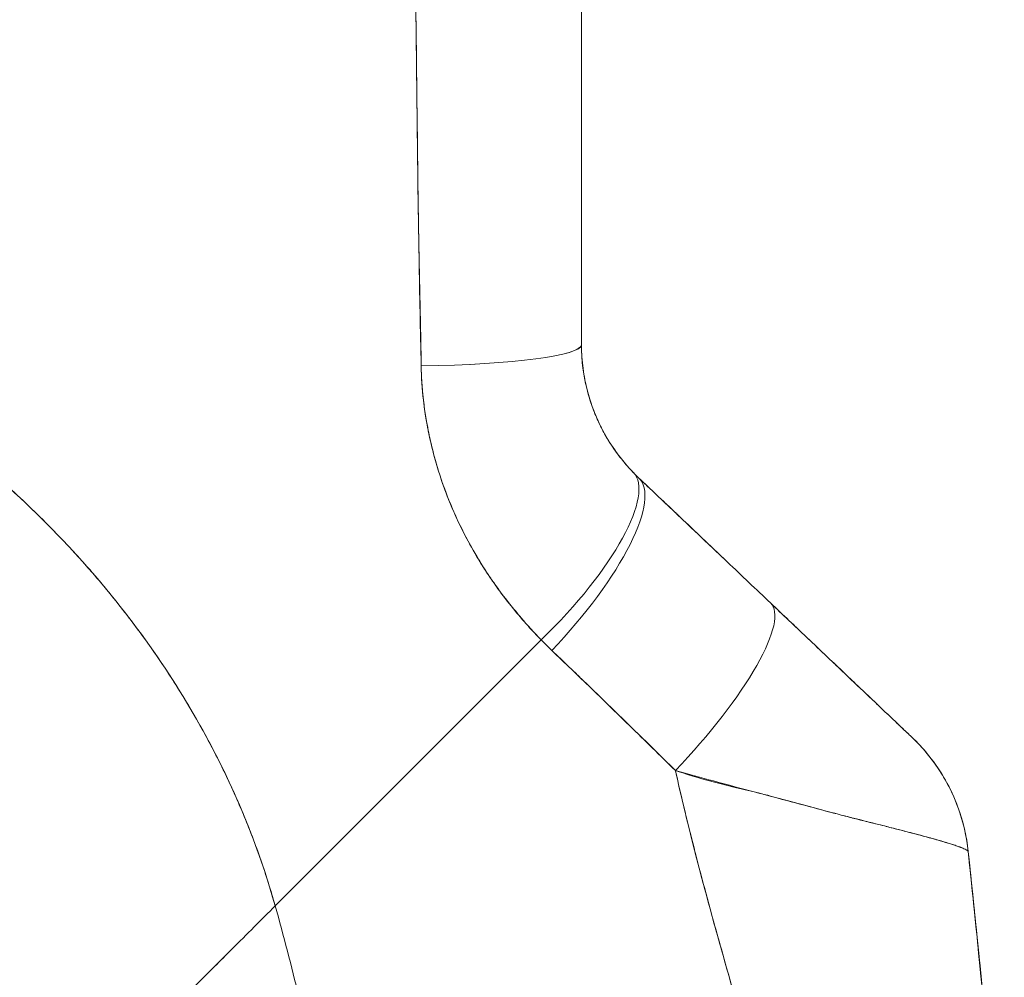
# Model space of a CAD drawing. Header units: inches. Extents: x 10 to 331, y 10 to 212.
# Tile 85 of 145: x 118.79 to 119.84, y 115.52 to 116.54. Entities that reach past the tile are written whole.
import ezdxf

# ---------------------------------------------------------------- set-up
doc = ezdxf.new("R2010")
doc.units = ezdxf.units.IN
doc.header["$LTSCALE"] = 20
doc.header["$MEASUREMENT"] = 0
doc.layers.add('Visible (ANSI)', color=7, linetype='Continuous', lineweight=5)

msp = doc.modelspace()

# ---------------------------------------------------------------- linework, layer by layer
at = {"layer": 'Visible (ANSI)'}
for p, q in [((119.2129, 116.4959), (119.2129, 116.4959)), ((119.0614, 115.5926), (119.3467, 115.8779)), ((119.3467, 115.8779), (119.0614, 115.5926)), ((119.5429, 115.5351), (119.5429, 115.5351)), ((119.5429, 115.5351), (119.5429, 115.5351))]:
    msp.add_line(p, q, dxfattribs=at)
for centre, major_axis, ratio, start_param, end_param in [((119.1733, 116.4959), (0.0591, 0), 0.00001, 5.447388, 5.447874), ((119.193, 116.1945), (0.1968, 0), 0.116854, 4.839332, 6.283183), ((119.193, 116.1945), (0.1969, 0), 0.116853, 4.83934, 6.283186), ((119.3038, 115.9208), (0.1415, 0.1369), 0.308076, 4.717446, 6.283185), ((119.3038, 115.9208), (0.1415, 0.1369), 0.308076, 4.717446, 6.283185), ((119.3155, 115.9091), (0.1356, 0.1427), 0.304992, 4.704464, 6.283187), ((119.3155, 115.9091), (0.1356, 0.1427), 0.304991, 4.704464, 6.283185), ((119.6553, 116.2336), (-0.2378, -0.1395), 0.832069, 0.199559, 0.235272), ((119.6553, 116.2337), (-0.2377, -0.1398), 0.832157, 0.198483, 0.234191), ((119.4569, 115.7748), (0.1356, 0.1427), 0.253114, 4.694237, 6.283185), ((119.4569, 115.7748), (0.1356, 0.1427), 0.253114, 4.694237, 6.283185), ((119.661, 116.1677), (-0.3709, -0.215), 0.948584, 0.23113, 0.270238), ((119.661, 116.1677), (-0.3709, -0.2149), 0.948582, 0.231192, 0.270308), ((119.6087, 115.6306), (0.1958, 0.0203), 0.999999, 0, 0.70756), ((119.6087, 115.6306), (0.1356, 0.1427), 0.999991, 5.575625, 6.283185)]:
    msp.add_ellipse(centre, major_axis=major_axis, ratio=ratio, start_param=start_param, end_param=end_param, dxfattribs=at)
for points, knots in [([(119.3898, 116.5843), (119.3898, 116.539), (119.3898, 116.4944), (119.3898, 116.4504), (119.3898, 116.4064), (119.3898, 116.3631), (119.3898, 116.3205), (119.3898, 116.2778), (119.3898, 116.2359), (119.3898, 116.1945)], [0, 0, 0, 0, 0.333333, 0.333333, 0.333333, 0.666667, 0.666667, 0.666667, 1, 1, 1, 1]), ([(119.3898, 116.5843), (119.3898, 116.5371), (119.3898, 116.49), (119.3898, 116.4429), (119.3898, 116.3974), (119.3898, 116.352), (119.3898, 116.3066), (119.3898, 116.2692), (119.3898, 116.2318), (119.3898, 116.1945)], [0, 0, 0, 0, 0.361662, 0.361662, 0.361662, 0.711598, 0.711598, 0.711598, 1, 1, 1, 1]), ([(119.2121, 116.5726), (119.2123, 116.5464), (119.2126, 116.5194), (119.213, 116.4918), (119.2131, 116.4767), (119.2133, 116.4613), (119.2135, 116.4459), (119.2136, 116.4437), (119.2136, 116.4416), (119.2136, 116.4395), (119.2137, 116.4317), (119.2138, 116.4238), (119.2139, 116.4159), (119.2141, 116.3922), (119.2144, 116.3682), (119.2147, 116.344), (119.2149, 116.3332), (119.2151, 116.3224), (119.2153, 116.3115), (119.2153, 116.3089), (119.2154, 116.3062), (119.2154, 116.3035), (119.2156, 116.2938), (119.2158, 116.284), (119.216, 116.2742), (119.2165, 116.2517), (119.217, 116.2289), (119.2174, 116.206), (119.2175, 116.1987), (119.2177, 116.1914), (119.2178, 116.1841), (119.2178, 116.18), (119.2179, 116.1759), (119.2179, 116.1717)], [0, 0, 0, 0, 0.215172, 0.215172, 0.215172, 0.333333, 0.333333, 0.333333, 0.349511, 0.349511, 0.349511, 0.409038, 0.409038, 0.409038, 0.587512, 0.587512, 0.587512, 0.666667, 0.666667, 0.666667, 0.686219, 0.686219, 0.686219, 0.756792, 0.756792, 0.756792, 0.91937, 0.91937, 0.91937, 0.970836, 0.970836, 0.970836, 1, 1, 1, 1]), ([(119.2179, 116.1717), (119.2171, 116.2097), (119.2163, 116.2483), (119.2157, 116.2874), (119.2156, 116.2919), (119.2155, 116.2965), (119.2154, 116.301), (119.2148, 116.3426), (119.2142, 116.3848), (119.2137, 116.4277), (119.2137, 116.43), (119.2137, 116.4323), (119.2136, 116.4346), (119.2131, 116.4799), (119.2126, 116.5259), (119.2121, 116.5726)], [0, 0, 0, 0, 0.298748, 0.298748, 0.298748, 0.333333, 0.333333, 0.333333, 0.649666, 0.649666, 0.649666, 0.666667, 0.666667, 0.666667, 1, 1, 1, 1]), ([(119.0614, 115.5926), (119.0568, 115.6089), (119.0517, 115.6253), (119.046, 115.6419), (119.0402, 115.6584), (119.0339, 115.675), (119.0269, 115.6917), (119.02, 115.7083), (119.0124, 115.7251), (119.0042, 115.7418), (118.9959, 115.7586), (118.987, 115.7754), (118.9775, 115.7921), (118.9679, 115.8089), (118.9577, 115.8256), (118.9468, 115.8423), (118.9359, 115.859), (118.9243, 115.8756), (118.9119, 115.892), (118.8996, 115.9085), (118.8866, 115.9249), (118.8729, 115.9411), (118.8592, 115.9573), (118.8447, 115.9734), (118.8295, 115.9892), (118.8143, 116.005), (118.7984, 116.0206), (118.7818, 116.036), (118.7651, 116.0513), (118.7477, 116.0664), (118.7296, 116.0811), (118.7115, 116.0958), (118.6926, 116.1102), (118.673, 116.1242), (118.6534, 116.1382), (118.633, 116.1518), (118.612, 116.1649), (118.5909, 116.178), (118.5691, 116.1907), (118.5465, 116.2028), (118.524, 116.2149), (118.5007, 116.2265), (118.4768, 116.2376), (118.4528, 116.2486), (118.4281, 116.259), (118.4028, 116.2687), (118.3886, 116.2742), (118.3741, 116.2794), (118.3595, 116.2845)], [0, 0, 0, 0, 0.06426, 0.06426, 0.06426, 0.128523, 0.128523, 0.128523, 0.192785, 0.192785, 0.192785, 0.257047, 0.257047, 0.257047, 0.321309, 0.321309, 0.321309, 0.385571, 0.385571, 0.385571, 0.449834, 0.449834, 0.449834, 0.514096, 0.514096, 0.514096, 0.578358, 0.578358, 0.578358, 0.64262, 0.64262, 0.64262, 0.706882, 0.706882, 0.706882, 0.771145, 0.771145, 0.771145, 0.835407, 0.835407, 0.835407, 0.899669, 0.899669, 0.899669, 0.963931, 0.963931, 0.963931, 1, 1, 1, 1]), ([(118.3595, 116.2845), (118.4103, 116.267), (118.4585, 116.2469), (118.5041, 116.2246), (118.5496, 116.2023), (118.5925, 116.1779), (118.6325, 116.1518), (118.6726, 116.1257), (118.7099, 116.0979), (118.7444, 116.0689), (118.7788, 116.0399), (118.8105, 116.0097), (118.8394, 115.9787), (118.8683, 115.9478), (118.8945, 115.916), (118.918, 115.8839), (118.9415, 115.8517), (118.9623, 115.8192), (118.9806, 115.7866), (118.9989, 115.754), (119.0147, 115.7213), (119.0281, 115.6889), (119.0415, 115.6565), (119.0525, 115.6243), (119.0614, 115.5926)], [0, 0, 0, 0, 0.125007, 0.125007, 0.125007, 0.250015, 0.250015, 0.250015, 0.375022, 0.375022, 0.375022, 0.50003, 0.50003, 0.50003, 0.625037, 0.625037, 0.625037, 0.750045, 0.750045, 0.750045, 0.875052, 0.875052, 0.875052, 1, 1, 1, 1]), ([(119.3898, 116.1945), (119.3898, 116.1777), (119.392, 116.1608), (119.3963, 116.1445), (119.4006, 116.1281), (119.4071, 116.1122), (119.4154, 116.0975), (119.4237, 116.0829), (119.4338, 116.0695), (119.4452, 116.0576)], [0, 0, 0, 0, 0.333333, 0.333333, 0.333333, 0.666667, 0.666667, 0.666667, 1, 1, 1, 1]), ([(119.3898, 116.1945), (119.3898, 116.1912), (119.3899, 116.1878), (119.3901, 116.1845), (119.3905, 116.1762), (119.3915, 116.1679), (119.3929, 116.1598), (119.3942, 116.1526), (119.3959, 116.1455), (119.398, 116.1385), (119.3998, 116.1324), (119.4019, 116.1264), (119.4043, 116.1205), (119.4064, 116.1153), (119.4087, 116.1103), (119.4112, 116.1053), (119.4134, 116.1009), (119.4158, 116.0967), (119.4183, 116.0925), (119.4206, 116.0888), (119.423, 116.0852), (119.4254, 116.0816), (119.4277, 116.0784), (119.43, 116.0753), (119.4324, 116.0723), (119.4346, 116.0695), (119.4369, 116.0667), (119.4393, 116.0641), (119.4412, 116.0619), (119.4432, 116.0597), (119.4452, 116.0576)], [0, 0, 0, 0, 0.063513, 0.063513, 0.063513, 0.222312, 0.222312, 0.222312, 0.363, 0.363, 0.363, 0.4873, 0.4873, 0.4873, 0.597282, 0.597282, 0.597282, 0.695064, 0.695064, 0.695064, 0.782876, 0.782876, 0.782876, 0.863021, 0.863021, 0.863021, 0.937815, 0.937815, 0.937815, 1, 1, 1, 1]), ([(119.3467, 115.8779), (119.3418, 115.8828), (119.3371, 115.8878), (119.3325, 115.8929), (119.3269, 115.8991), (119.3216, 115.9054), (119.3164, 115.9117), (119.3108, 115.9187), (119.3054, 115.9257), (119.3003, 115.9327), (119.2972, 115.9371), (119.2941, 115.9415), (119.2912, 115.9459), (119.2888, 115.9495), (119.2864, 115.9531), (119.2842, 115.9567), (119.2784, 115.9659), (119.273, 115.9751), (119.268, 115.9844), (119.2622, 115.9951), (119.257, 116.006), (119.2522, 116.0169), (119.252, 116.0175), (119.2518, 116.018), (119.2515, 116.0186), (119.2464, 116.0306), (119.2418, 116.0427), (119.2378, 116.055), (119.2336, 116.0681), (119.2301, 116.0813), (119.2272, 116.0945), (119.2268, 116.0962), (119.2265, 116.0979), (119.2261, 116.0995), (119.2226, 116.1166), (119.2202, 116.1338), (119.2189, 116.151), (119.2184, 116.1579), (119.2181, 116.1648), (119.2179, 116.1717)], [0, 0, 0, 0, 0.057355, 0.057355, 0.057355, 0.127207, 0.127207, 0.127207, 0.203207, 0.203207, 0.203207, 0.25, 0.25, 0.25, 0.287987, 0.287987, 0.287987, 0.384242, 0.384242, 0.384242, 0.494472, 0.494472, 0.494472, 0.5, 0.5, 0.5, 0.620982, 0.620982, 0.620982, 0.75, 0.75, 0.75, 0.766262, 0.766262, 0.766262, 0.932672, 0.932672, 0.932672, 1, 1, 1, 1]), ([(119.2179, 116.1717), (119.218, 116.1595), (119.2189, 116.1472), (119.2204, 116.1349), (119.2211, 116.1285), (119.2221, 116.1221), (119.2231, 116.1156), (119.2246, 116.1067), (119.2264, 116.0977), (119.2285, 116.0887), (119.2308, 116.0788), (119.2335, 116.069), (119.2366, 116.059), (119.2408, 116.0456), (119.2457, 116.032), (119.2517, 116.0182), (119.2542, 116.0123), (119.2569, 116.0063), (119.2599, 116.0003), (119.2659, 115.9878), (119.2728, 115.975), (119.2807, 115.9622), (119.2834, 115.9577), (119.2862, 115.9533), (119.2892, 115.9488), (119.2914, 115.9456), (119.2936, 115.9423), (119.2959, 115.9391), (119.3012, 115.9315), (119.307, 115.9238), (119.313, 115.9163), (119.3169, 115.9114), (119.321, 115.9065), (119.3251, 115.9016), (119.332, 115.8936), (119.3392, 115.8857), (119.3467, 115.8779)], [0, 0, 0, 0, 0.13127, 0.13127, 0.13127, 0.2, 0.2, 0.2, 0.295706, 0.295706, 0.295706, 0.4, 0.4, 0.4, 0.539952, 0.539952, 0.539952, 0.6, 0.6, 0.6, 0.725303, 0.725303, 0.725303, 0.768562, 0.768562, 0.768562, 0.8, 0.8, 0.8, 0.873831, 0.873831, 0.873831, 0.921366, 0.921366, 0.921366, 1, 1, 1, 1]), ([(119.4511, 116.0518), (119.4672, 116.0365), (119.4832, 116.0214), (119.499, 116.0063), (119.5148, 115.9913), (119.5305, 115.9764), (119.5461, 115.9616), (119.5617, 115.9468), (119.5771, 115.9321), (119.5925, 115.9175)], [0, 0, 0, 0, 0.333333, 0.333333, 0.333333, 0.666667, 0.666667, 0.666667, 1, 1, 1, 1]), ([(119.4511, 116.0518), (119.464, 116.0395), (119.4769, 116.0273), (119.4897, 116.0151), (119.4928, 116.0122), (119.4959, 116.0093), (119.499, 116.0064), (119.5127, 115.9933), (119.5264, 115.9803), (119.5401, 115.9673), (119.5421, 115.9654), (119.5441, 115.9635), (119.5461, 115.9616), (119.5617, 115.9468), (119.5771, 115.9321), (119.5925, 115.9175)], [0, 0, 0, 0, 0.268639, 0.268639, 0.268639, 0.333333, 0.333333, 0.333333, 0.623788, 0.623788, 0.623788, 0.666667, 0.666667, 0.666667, 1, 1, 1, 1]), ([(119.5925, 115.9175), (119.6061, 115.9046), (119.6188, 115.8925), (119.6308, 115.8812), (119.6427, 115.8698), (119.6537, 115.8593), (119.664, 115.8496), (119.6742, 115.8399), (119.6836, 115.8309), (119.6922, 115.8228), (119.7007, 115.8147), (119.7083, 115.8075), (119.7149, 115.8012), (119.7215, 115.7949), (119.7271, 115.7896), (119.7315, 115.7854), (119.7359, 115.7813), (119.7391, 115.7782), (119.7412, 115.7762), (119.7433, 115.7743), (119.7439, 115.7737), (119.7443, 115.7733)], [0, 0, 0, 0, 0.1428571, 0.1428571, 0.1428571, 0.2857143, 0.2857143, 0.2857143, 0.4285714, 0.4285714, 0.4285714, 0.5714286, 0.5714286, 0.5714286, 0.7142857, 0.7142857, 0.7142857, 0.8571429, 0.8571429, 0.8571429, 0.9926559, 0.9926559, 0.9926559, 0.9926559]), ([(119.5925, 115.9175), (119.599, 115.9113), (119.6056, 115.905), (119.6122, 115.8988), (119.6197, 115.8916), (119.6272, 115.8846), (119.6345, 115.8776), (119.6418, 115.8707), (119.6489, 115.8639), (119.6559, 115.8573), (119.6622, 115.8513), (119.6684, 115.8454), (119.6743, 115.8398), (119.6796, 115.8348), (119.6848, 115.8299), (119.6897, 115.8252), (119.6916, 115.8234), (119.6934, 115.8216), (119.6952, 115.8199), (119.6977, 115.8175), (119.7002, 115.8152), (119.7025, 115.813), (119.7063, 115.8094), (119.7099, 115.806), (119.7133, 115.8027), (119.7164, 115.7998), (119.7194, 115.797), (119.7221, 115.7944), (119.7246, 115.792), (119.7269, 115.7898), (119.7291, 115.7877), (119.7296, 115.7872), (119.7301, 115.7867), (119.7306, 115.7863), (119.732, 115.785), (119.7333, 115.7838), (119.7345, 115.7826), (119.7359, 115.7812), (119.7373, 115.78), (119.7385, 115.7788), (119.7395, 115.7778), (119.7405, 115.7769), (119.7413, 115.7762), (119.742, 115.7755), (119.7426, 115.7749), (119.7431, 115.7745), (119.7435, 115.7741), (119.7438, 115.7738), (119.744, 115.7736), (119.7442, 115.7734), (119.7443, 115.7733), (119.7443, 115.7733)], [0, 0, 0, 0, 0.090139, 0.090139, 0.090139, 0.192543, 0.192543, 0.192543, 0.294178, 0.294178, 0.294178, 0.386219, 0.386219, 0.386219, 0.468683, 0.468683, 0.468683, 0.5, 0.5, 0.5, 0.543483, 0.543483, 0.543483, 0.612641, 0.612641, 0.612641, 0.676614, 0.676614, 0.676614, 0.73542, 0.73542, 0.73542, 0.75, 0.75, 0.75, 0.789344, 0.789344, 0.789344, 0.838902, 0.838902, 0.838902, 0.884415, 0.884415, 0.884415, 0.926226, 0.926226, 0.926226, 0.964707, 0.964707, 0.964707, 1, 1, 1, 1]), ([(119.358, 115.8666), (119.3718, 115.8534), (119.386, 115.8398), (119.4004, 115.8259), (119.4059, 115.8205), (119.4115, 115.8151), (119.4171, 115.8097), (119.4174, 115.8093), (119.4178, 115.809), (119.4181, 115.8087), (119.4268, 115.8002), (119.4356, 115.7916), (119.4445, 115.7829), (119.4596, 115.7683), (119.475, 115.7534), (119.4905, 115.7379)], [0, 0, 0, 0, 0.333333, 0.333333, 0.333333, 0.461137, 0.461137, 0.461137, 0.468697, 0.468697, 0.468697, 0.666667, 0.666667, 0.666667, 1, 1, 1, 1]), ([(119.4905, 115.7379), (119.4742, 115.7539), (119.458, 115.7698), (119.4418, 115.7856), (119.4261, 115.8009), (119.4104, 115.8162), (119.3947, 115.8314), (119.3825, 115.8432), (119.3703, 115.8549), (119.358, 115.8666)], [0, 0, 0, 0, 0.368344, 0.368344, 0.368344, 0.724557, 0.724557, 0.724557, 1, 1, 1, 1]), ([(119.7442, 115.7734), (119.7442, 115.7734), (119.7441, 115.7735), (119.7442, 115.7734), (119.7443, 115.7733), (119.7443, 115.7733), (119.7443, 115.7733), (119.7443, 115.7733), (119.7443, 115.7733), (119.7443, 115.7733), (119.7443, 115.7733), (119.7443, 115.7733), (119.7442, 115.7734), (119.7444, 115.7732), (119.7444, 115.7732), (119.7444, 115.7732), (119.7444, 115.7732), (119.7444, 115.7732), (119.7444, 115.7732), (119.7444, 115.7732), (119.7445, 115.7731), (119.7445, 115.7731), (119.7445, 115.7731), (119.7447, 115.7729), (119.7449, 115.7727), (119.7462, 115.7715), (119.7472, 115.7705), (119.7496, 115.7681), (119.7509, 115.7667), (119.7558, 115.7615), (119.7592, 115.7576), (119.7756, 115.7372), (119.7862, 115.7183), (119.7991, 115.6833), (119.8028, 115.6673), (119.8045, 115.6511)], [0, 0, 0, 0, 0.315349, 0.315349, 0.499015, 0.499015, 0.621458, 0.621458, 0.662273, 0.662273, 0.675878, 0.675878, 0.688229, 0.688229, 0.688624, 0.688624, 0.688721, 0.688721, 0.688818, 0.688818, 0.689012, 0.689012, 0.689204, 0.689204, 0.691278, 0.691278, 0.702334, 0.702334, 0.717078, 0.717078, 0.756419, 0.756419, 0.916859, 0.916859, 1.040673, 1.040673, 1.040673, 1.040673]), ([(119.4905, 115.7379), (119.4907, 115.7372), (119.4908, 115.7365), (119.491, 115.7359), (119.4999, 115.6962), (119.5097, 115.6571), (119.5199, 115.6185), (119.5302, 115.5798), (119.541, 115.5416), (119.5518, 115.5037), (119.5627, 115.4657), (119.5737, 115.4281), (119.5844, 115.3908), (119.5951, 115.3535), (119.6055, 115.3164), (119.6154, 115.2796), (119.6252, 115.2428), (119.6344, 115.2062), (119.6426, 115.17), (119.6508, 115.1338), (119.658, 115.098), (119.6639, 115.0626)], [0, 0, 0, 0, 0.002892, 0.002892, 0.002892, 0.169077, 0.169077, 0.169077, 0.335261, 0.335261, 0.335261, 0.501446, 0.501446, 0.501446, 0.667631, 0.667631, 0.667631, 0.833815, 0.833815, 0.833815, 1, 1, 1, 1]), ([(119.8045, 115.6509), (119.8045, 115.6511), (119.8043, 115.6514), (119.8038, 115.6518), (119.8033, 115.6522), (119.8026, 115.6526), (119.8016, 115.6531), (119.8006, 115.6536), (119.7993, 115.6542), (119.7977, 115.6549), (119.797, 115.6552), (119.7963, 115.6555), (119.7955, 115.6558), (119.7943, 115.6562), (119.793, 115.6567), (119.7916, 115.6572), (119.7891, 115.658), (119.7862, 115.6589), (119.783, 115.6599), (119.7795, 115.661), (119.7756, 115.6621), (119.7713, 115.6634), (119.7705, 115.6636), (119.7696, 115.6639), (119.7687, 115.6641), (119.7649, 115.6652), (119.7607, 115.6663), (119.7563, 115.6675), (119.7505, 115.6691), (119.7443, 115.6707), (119.7375, 115.6725), (119.7332, 115.6736), (119.7288, 115.6747), (119.7241, 115.6759), (119.7211, 115.6767), (119.718, 115.6775), (119.7148, 115.6783), (119.7065, 115.6804), (119.6975, 115.6826), (119.6879, 115.6851), (119.6796, 115.6872), (119.6708, 115.6894), (119.6614, 115.6919), (119.6597, 115.6923), (119.658, 115.6928), (119.6563, 115.6932), (119.6446, 115.6963), (119.6322, 115.6996), (119.6193, 115.7031), (119.6068, 115.7064), (119.5939, 115.7099), (119.5808, 115.7134), (119.5794, 115.7138), (119.5779, 115.7142), (119.5764, 115.7145), (119.5617, 115.7184), (119.5467, 115.7224), (119.5314, 115.7266), (119.5181, 115.7302), (119.5044, 115.7339), (119.4905, 115.7379)], [0, 0, 0, 0, 0.045131, 0.045131, 0.045131, 0.093426, 0.093426, 0.093426, 0.144884, 0.144884, 0.144884, 0.166667, 0.166667, 0.166667, 0.199814, 0.199814, 0.199814, 0.258524, 0.258524, 0.258524, 0.321011, 0.321011, 0.321011, 0.333333, 0.333333, 0.333333, 0.387116, 0.387116, 0.387116, 0.456419, 0.456419, 0.456419, 0.5, 0.5, 0.5, 0.528256, 0.528256, 0.528256, 0.602165, 0.602165, 0.602165, 0.666667, 0.666667, 0.666667, 0.678273, 0.678273, 0.678273, 0.757412, 0.757412, 0.757412, 0.833333, 0.833333, 0.833333, 0.841729, 0.841729, 0.841729, 0.926303, 0.926303, 0.926303, 1, 1, 1, 1]), ([(119.4905, 115.7379), (119.5012, 115.7342), (119.512, 115.7309), (119.5228, 115.7279), (119.5339, 115.7249), (119.5451, 115.7221), (119.556, 115.7194), (119.5645, 115.7173), (119.5729, 115.7153), (119.5811, 115.7133), (119.5812, 115.7133), (119.5814, 115.7132), (119.5815, 115.7132), (119.5842, 115.7125), (119.5868, 115.7119), (119.5895, 115.7112), (119.6008, 115.7083), (119.6117, 115.7054), (119.6223, 115.7026), (119.6332, 115.6996), (119.6436, 115.6967), (119.6535, 115.694), (119.6563, 115.6933), (119.659, 115.6925), (119.6617, 115.6918), (119.6677, 115.6902), (119.6734, 115.6887), (119.6789, 115.6873), (119.68, 115.687), (119.6812, 115.6867), (119.6823, 115.6864), (119.6916, 115.6841), (119.7002, 115.6819), (119.7084, 115.6799), (119.714, 115.6785), (119.7193, 115.6771), (119.7244, 115.6758), (119.7268, 115.6752), (119.7291, 115.6746), (119.7313, 115.6741), (119.7385, 115.6722), (119.7451, 115.6705), (119.7512, 115.6689), (119.7572, 115.6673), (119.7627, 115.6658), (119.7678, 115.6644), (119.7681, 115.6643), (119.7685, 115.6642), (119.7689, 115.6641), (119.7734, 115.6628), (119.7775, 115.6616), (119.7812, 115.6605), (119.7831, 115.6599), (119.785, 115.6593), (119.7867, 115.6588), (119.7884, 115.6582), (119.79, 115.6577), (119.7915, 115.6572), (119.793, 115.6567), (119.7943, 115.6562), (119.7956, 115.6557), (119.7967, 115.6553), (119.7978, 115.6549), (119.7987, 115.6545), (119.8006, 115.6536), (119.8021, 115.6529), (119.803, 115.6523), (119.804, 115.6517), (119.8045, 115.6512), (119.8045, 115.6509)], [0, 0, 0, 0, 0.059089, 0.059089, 0.059089, 0.119883, 0.119883, 0.119883, 0.166667, 0.166667, 0.166667, 0.167443, 0.167443, 0.167443, 0.182749, 0.182749, 0.182749, 0.247761, 0.247761, 0.247761, 0.314587, 0.314587, 0.314587, 0.333333, 0.333333, 0.333333, 0.374243, 0.374243, 0.374243, 0.382853, 0.382853, 0.382853, 0.452216, 0.452216, 0.452216, 0.5, 0.5, 0.5, 0.522064, 0.522064, 0.522064, 0.591884, 0.591884, 0.591884, 0.661356, 0.661356, 0.661356, 0.666667, 0.666667, 0.666667, 0.730236, 0.730236, 0.730236, 0.764063, 0.764063, 0.764063, 0.798519, 0.798519, 0.798519, 0.833333, 0.833333, 0.833333, 0.866245, 0.866245, 0.866245, 0.933397, 0.933397, 0.933397, 1, 1, 1, 1]), ([(119.6639, 115.0626), (119.6595, 115.0892), (119.6543, 115.1161), (119.6485, 115.1432), (119.6427, 115.1703), (119.6363, 115.1976), (119.6295, 115.2251), (119.6226, 115.2525), (119.6153, 115.2802), (119.6077, 115.308), (119.6001, 115.3358), (119.5922, 115.3637), (119.5841, 115.3918), (119.576, 115.4199), (119.5678, 115.4481), (119.5596, 115.4765), (119.5514, 115.5049), (119.5433, 115.5335), (119.5353, 115.5623), (119.5272, 115.5911), (119.5194, 115.6201), (119.5119, 115.6493), (119.5044, 115.6786), (119.4972, 115.7081), (119.4905, 115.7379)], [0, 0, 0, 0, 0.125, 0.125, 0.125, 0.25, 0.25, 0.25, 0.375, 0.375, 0.375, 0.5, 0.5, 0.5, 0.625, 0.625, 0.625, 0.75, 0.75, 0.75, 0.875, 0.875, 0.875, 1, 1, 1, 1]), ([(119.8045, 115.6511), (119.8045, 115.6511), (119.8045, 115.6511), (119.8045, 115.6511), (119.8045, 115.6511), (119.8045, 115.6512), (119.8044, 115.6512)], [0.5001028, 0.5001028, 0.5001028, 0.5001028, 0.5003034, 0.5003034, 0.5003034, 0.6695311, 0.6695311, 0.6695311, 0.6695311]), ([(119.8045, 115.6509), (119.8045, 115.6509), (119.8045, 115.6509), (119.8045, 115.6509), (119.8045, 115.6508), (119.8045, 115.6508), (119.8045, 115.6508)], [0.334366, 0.334366, 0.334366, 0.334366, 0.431915, 0.431915, 0.431915, 0.5014607, 0.5014607, 0.5014607, 0.5014607]), ([(119.8432, 115.1439), (119.8426, 115.1818), (119.8411, 115.2211), (119.8389, 115.2617), (119.8367, 115.3022), (119.8337, 115.3439), (119.8302, 115.3865), (119.8267, 115.4291), (119.8226, 115.4727), (119.8182, 115.5169), (119.8139, 115.561), (119.8092, 115.6057), (119.8045, 115.6509)], [0, 0, 0, 0, 0.250198, 0.250198, 0.250198, 0.500396, 0.500396, 0.500396, 0.750593, 0.750593, 0.750593, 1, 1, 1, 1]), ([(119.8045, 115.6509), (119.8077, 115.62), (119.8109, 115.5894), (119.814, 115.559), (119.8177, 115.5221), (119.8214, 115.4855), (119.8247, 115.4494), (119.828, 115.4134), (119.831, 115.3779), (119.8336, 115.3431), (119.8362, 115.3083), (119.8383, 115.2742), (119.8399, 115.241), (119.8416, 115.2077), (119.8427, 115.1753), (119.8432, 115.1439)], [0, 0, 0, 0, 0.170255, 0.170255, 0.170255, 0.377691, 0.377691, 0.377691, 0.585128, 0.585128, 0.585128, 0.792564, 0.792564, 0.792564, 1, 1, 1, 1]), ([(119.8045, 115.6508), (119.8215, 115.4876), (119.8392, 115.3241), (119.843, 115.1566), (119.843, 115.1533), (119.8431, 115.1488), (119.8431, 115.1478), (119.8432, 115.1463), (119.8432, 115.1458), (119.8432, 115.145), (119.8432, 115.1447), (119.8432, 115.1443), (119.8432, 115.1442), (119.8432, 115.144), (119.8432, 115.144), (119.8432, 115.144)], [0, 0, 0, 0, 1.250402, 1.250402, 1.276292, 1.276292, 1.284105, 1.284105, 1.288011, 1.288011, 1.289964, 1.289964, 1.290941, 1.290941, 1.291234, 1.291234, 1.291234, 1.291234]), ([(119.0614, 115.5926), (119.0541, 115.5853), (119.0465, 115.5777), (119.0389, 115.5701), (119.0309, 115.5621), (119.0229, 115.5541), (119.0149, 115.5461), (119.0125, 115.5437), (119.0101, 115.5413), (119.0077, 115.539), (119.0017, 115.5329), (118.9957, 115.5269), (118.9897, 115.5209), (118.981, 115.5122), (118.9724, 115.5036), (118.964, 115.4952), (118.9613, 115.4925), (118.9586, 115.4899), (118.956, 115.4872), (118.95, 115.4812), (118.9441, 115.4753), (118.9382, 115.4695), (118.9296, 115.4608), (118.9212, 115.4524), (118.9131, 115.4443), (118.9115, 115.4427), (118.91, 115.4412), (118.9085, 115.4397), (118.9018, 115.433), (118.8953, 115.4265), (118.8891, 115.4203), (118.8852, 115.4164), (118.8814, 115.4126), (118.8777, 115.4088), (118.8739, 115.4051), (118.8703, 115.4015), (118.8668, 115.3979), (118.8632, 115.3944), (118.8597, 115.3909), (118.8563, 115.3875), (118.853, 115.3842), (118.8497, 115.3809), (118.8466, 115.3777), (118.8415, 115.3726), (118.8366, 115.3678), (118.8321, 115.3632), (118.831, 115.3622), (118.8299, 115.3611), (118.8289, 115.3601), (118.8262, 115.3574), (118.8236, 115.3548), (118.8211, 115.3523), (118.8187, 115.3499), (118.8163, 115.3475), (118.8141, 115.3453), (118.8119, 115.3431), (118.8098, 115.341), (118.8078, 115.339), (118.8071, 115.3384), (118.8065, 115.3377), (118.8059, 115.3371)], [0, 0, 0, 0, 0.070424, 0.070424, 0.070424, 0.144534, 0.144534, 0.144534, 0.166667, 0.166667, 0.166667, 0.223343, 0.223343, 0.223343, 0.306734, 0.306734, 0.306734, 0.333333, 0.333333, 0.333333, 0.393545, 0.393545, 0.393545, 0.482972, 0.482972, 0.482972, 0.5, 0.5, 0.5, 0.574383, 0.574383, 0.574383, 0.620537, 0.620537, 0.620537, 0.666667, 0.666667, 0.666667, 0.713018, 0.713018, 0.713018, 0.759127, 0.759127, 0.759127, 0.833333, 0.833333, 0.833333, 0.850626, 0.850626, 0.850626, 0.895889, 0.895889, 0.895889, 0.940848, 0.940848, 0.940848, 0.985537, 0.985537, 0.985537, 1, 1, 1, 1]), ([(118.8059, 115.3371), (118.8065, 115.3377), (118.8071, 115.3384), (118.8078, 115.339), (118.8098, 115.341), (118.8119, 115.3431), (118.8141, 115.3453), (118.8163, 115.3475), (118.8187, 115.3499), (118.8211, 115.3523), (118.8236, 115.3548), (118.8262, 115.3574), (118.8289, 115.3601), (118.8299, 115.3611), (118.831, 115.3622), (118.8321, 115.3632), (118.8366, 115.3678), (118.8415, 115.3726), (118.8466, 115.3777), (118.8529, 115.3841), (118.8596, 115.3908), (118.8667, 115.3979), (118.8738, 115.405), (118.8813, 115.4125), (118.8891, 115.4203), (118.8953, 115.4265), (118.9018, 115.433), (118.9085, 115.4397), (118.91, 115.4412), (118.9115, 115.4427), (118.9131, 115.4443), (118.9212, 115.4524), (118.9296, 115.4608), (118.9382, 115.4695), (118.9441, 115.4753), (118.95, 115.4812), (118.956, 115.4872), (118.9586, 115.4899), (118.9613, 115.4925), (118.964, 115.4952), (118.9724, 115.5036), (118.981, 115.5122), (118.9897, 115.5209), (118.9956, 115.5269), (119.0016, 115.5328), (119.0077, 115.5389), (119.0101, 115.5413), (119.0125, 115.5437), (119.0149, 115.5461), (119.0229, 115.5541), (119.0309, 115.5621), (119.0389, 115.5701), (119.0465, 115.5777), (119.0541, 115.5853), (119.0614, 115.5926)], [0, 0, 0, 0, 0.014459, 0.014459, 0.014459, 0.059137, 0.059137, 0.059137, 0.104088, 0.104088, 0.104088, 0.149345, 0.149345, 0.149345, 0.166667, 0.166667, 0.166667, 0.24084, 0.24084, 0.24084, 0.33319, 0.33319, 0.33319, 0.425633, 0.425633, 0.425633, 0.5, 0.5, 0.5, 0.517058, 0.517058, 0.517058, 0.606462, 0.606462, 0.606462, 0.666667, 0.666667, 0.666667, 0.693307, 0.693307, 0.693307, 0.776791, 0.776791, 0.776791, 0.833333, 0.833333, 0.833333, 0.855634, 0.855634, 0.855634, 0.929684, 0.929684, 0.929684, 1, 1, 1, 1]), ([(119.2337, 114.8675), (119.2242, 114.8944), (119.2157, 114.9217), (119.2078, 114.9495), (119.1998, 114.9772), (119.1925, 115.0054), (119.1856, 115.034), (119.1788, 115.0627), (119.1723, 115.0918), (119.166, 115.1214), (119.1597, 115.151), (119.1536, 115.181), (119.1474, 115.2115), (119.1413, 115.242), (119.1351, 115.2729), (119.1288, 115.3042), (119.1224, 115.3355), (119.1158, 115.3671), (119.1089, 115.3991), (119.1019, 115.431), (119.0946, 115.4631), (119.0867, 115.4954), (119.0789, 115.5277), (119.0705, 115.5602), (119.0614, 115.5926)], [0, 0, 0, 0, 0.125, 0.125, 0.125, 0.25, 0.25, 0.25, 0.375, 0.375, 0.375, 0.5, 0.5, 0.5, 0.625, 0.625, 0.625, 0.75, 0.75, 0.75, 0.875001, 0.875001, 0.875001, 1, 1, 1, 1]), ([(119.0614, 115.5926), (119.0705, 115.5602), (119.0789, 115.5278), (119.0867, 115.4955), (119.0946, 115.4632), (119.1019, 115.431), (119.1089, 115.3991), (119.1158, 115.3672), (119.1224, 115.3355), (119.1288, 115.3042), (119.1351, 115.2729), (119.1413, 115.242), (119.1474, 115.2115), (119.1536, 115.181), (119.1597, 115.151), (119.166, 115.1214), (119.1723, 115.0918), (119.1788, 115.0627), (119.1856, 115.034), (119.1925, 115.0054), (119.1998, 114.9772), (119.2078, 114.9495), (119.2157, 114.9217), (119.2242, 114.8944), (119.2337, 114.8675)], [0, 0, 0, 0, 0.124961, 0.124961, 0.124961, 0.249967, 0.249967, 0.249967, 0.374972, 0.374972, 0.374972, 0.499978, 0.499978, 0.499978, 0.624983, 0.624983, 0.624983, 0.749989, 0.749989, 0.749989, 0.874994, 0.874994, 0.874994, 1, 1, 1, 1])]:
    msp.add_open_spline(points, degree=3, knots=knots, dxfattribs=at)
for points in [[(119.8044, 115.6512), (119.8044, 115.6512), (119.8044, 115.6512), (119.8044, 115.6512)], [(119.8412, 115.2133), (119.8353, 115.3594), (119.8195, 115.5056), (119.8044, 115.6511)]]:
    msp.add_open_spline(points, degree=3, dxfattribs=at)

doc.saveas('drawing.dxf')
